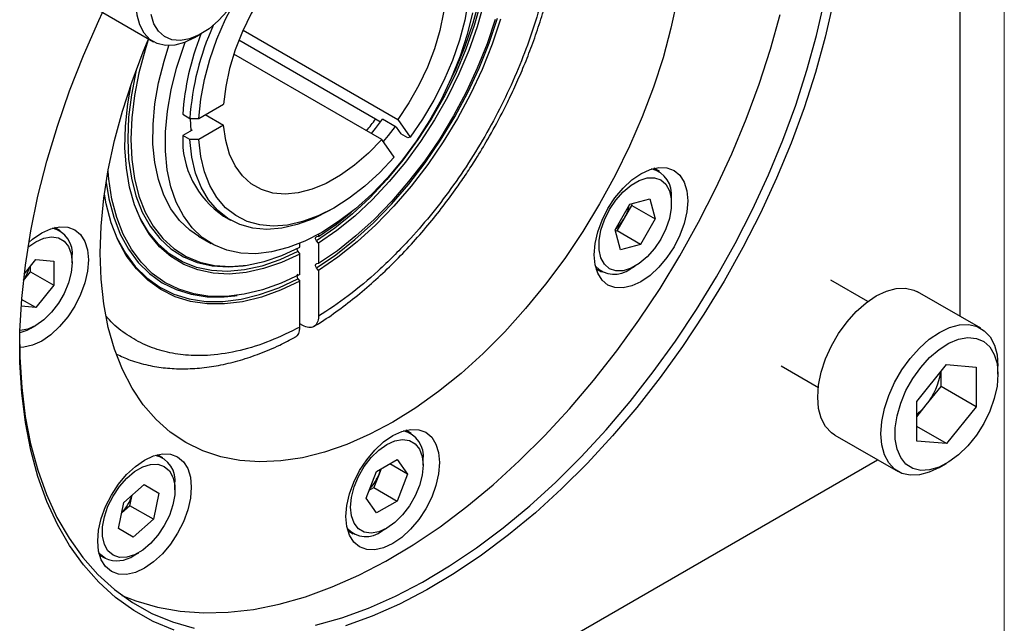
# Model space of a CAD drawing. Header units: millimetres. Extents: x 0 to 864, y 0 to 559.
# Tile 17 of 19: x 804 to 864, y 418 to 454. Entities that reach past the tile are written whole.
import ezdxf

# ---------------------------------------------------------------- set-up
doc = ezdxf.new("R2010")
doc.units = ezdxf.units.MM
doc.header["$LTSCALE"] = 2
doc.linetypes.add('SLD-Solid', pattern=[0])

# ---------------------------------------------------------------- blocks, each defined once
blk = doc.blocks.new('Block2')
at = {"color": 7, "linetype": 'SLD-Solid', "lineweight": 18}
blk.add_line((863.6, 558.8), (863.6, 0), dxfattribs=at)

msp = doc.modelspace()

# ---------------------------------------------------------------- linework, layer by layer
for p, q in [((860.9395, 436.4365), (860.9395, 480.1299)), ((808.3625, 455.2503), (812.1809, 453.046)), ((814.6813, 453.2939), (815.1055, 453.5389)), ((817.5975, 453.7363), (826.9466, 448.3391)), ((825.6056, 448.3639), (817.3435, 453.1335)), ((825.9822, 447.1395), (817.0408, 452.3012)), ((814.9202, 448.4127), (816.4228, 449.2801)), ((813.9561, 448.6575), (814.3808, 448.4123)), ((815.3091, 448.6372), (816.4228, 447.9942)), ((814.3808, 448.4123), (814.9202, 448.4127)), ((814.4557, 447.66), (814.4307, 448.396)), ((825.9049, 448.1911), (825.6056, 448.3639)), ((826.8558, 447.8814), (826.0296, 448.3584)), ((826.9466, 448.3391), (827.6979, 447.2702)), ((814.5221, 447.6984), (813.9561, 447.3716)), ((814.5221, 447.6984), (814.4503, 447.7398)), ((816.4228, 447.9942), (814.9202, 447.1268)), ((826.8558, 447.8814), (827.1388, 447.4788)), ((827.5635, 447.2336), (827.1388, 447.4788)), ((814.3808, 447.1265), (813.9561, 447.3716)), ((814.9202, 447.1268), (814.3808, 447.1265)), ((826.7335, 446.0705), (825.9822, 447.1395)), ((827.6979, 447.2702), (827.5635, 447.2336)), ((842.7583, 445.2017), (842.4264, 445.3934)), ((840.9668, 443.2184), (842.1778, 443.5428)), ((842.1778, 443.5428), (842.5023, 442.3317)), ((843.4833, 443.2727), (843.4833, 443.5993)), ((811.1912, 442.7936), (811.1671, 442.8506)), ((822.8492, 442.8596), (823.1185, 443.0151)), ((840.0803, 441.6829), (840.9668, 443.2184)), ((840.6448, 442.3803), (841.0881, 443.1481)), ((841.0624, 443.244), (841.0881, 443.1481)), ((841.0881, 443.1481), (842.5023, 442.3317)), ((816.4236, 442.5099), (816.8483, 442.2647)), ((840.2016, 441.6126), (840.6448, 442.3803)), ((842.5023, 442.3317), (841.6158, 440.7962)), ((806.5451, 441.6178), (806.2132, 441.8094)), ((840.4048, 440.4718), (840.0803, 441.6829)), ((840.2016, 441.6126), (840.106, 441.587)), ((841.6158, 440.7962), (840.2016, 441.6126)), ((814.9128, 441.2897), (815.6672, 440.8542)), ((822.1591, 441.268), (822.0423, 441.2575)), ((822.1591, 440.8604), (822.0423, 441.0057)), ((822.1591, 441.4074), (822.1591, 441.268)), ((820.918, 440.3567), (821.0348, 440.2113)), ((821.0348, 440.619), (821.0348, 440.8625)), ((822.1591, 440.8604), (822.1591, 439.633)), ((841.6158, 440.7962), (840.4048, 440.4718)), ((804.3729, 438.9938), (805.0781, 439.8711)), ((805.0781, 439.8711), (806.1638, 439.774)), ((806.1638, 439.774), (806.1638, 438.3262)), ((807.2701, 439.6887), (807.2701, 440.0153)), ((821.0348, 438.9839), (821.0348, 440.2113)), ((804.3299, 438.6206), (804.7496, 439.1426)), ((804.7496, 439.1426), (804.7496, 439.4625)), ((804.7496, 439.1426), (806.1638, 438.3262)), ((817.6094, 439.5059), (817.7502, 439.5251)), ((822.1591, 439.633), (822.0423, 439.6225)), ((822.1591, 439.2254), (822.0423, 439.3708)), ((822.1591, 439.2254), (822.1591, 436.4463)), ((838.9266, 439.331), (839.2586, 439.1394)), ((841.0088, 439.3129), (841.2916, 439.4762)), ((820.918, 438.7217), (821.0348, 438.5764)), ((821.0348, 435.7972), (821.0348, 438.5764)), ((855.3621, 437.347), (853.1196, 438.6416)), ((806.1638, 438.3262), (805.0781, 436.9755)), ((862.1805, 435.7201), (858.3621, 437.9244)), ((805.0781, 436.9755), (804.2201, 437.4709)), ((817.1049, 437.6891), (817.2457, 437.7083)), ((805.0781, 436.9755), (804.1888, 437.055)), ((804.7956, 435.7289), (805.0784, 435.8922)), ((821.2045, 435.8943), (821.0348, 435.9923)), ((850.1198, 433.4453), (852.3623, 432.1507)), ((858.3075, 431.3057), (860.105, 433.5417)), ((860.105, 433.5417), (861.9024, 433.381)), ((861.9024, 433.381), (861.9024, 430.9842)), ((863.2163, 432.9411), (863.2163, 433.4309)), ((859.7811, 432.2088), (859.7811, 433.1388)), ((858.8824, 431.0908), (859.7811, 432.2088)), ((861.9024, 430.9842), (859.7811, 432.2088)), ((858.3075, 428.9089), (858.3075, 431.3057)), ((858.3075, 430.3757), (858.8824, 431.0908)), ((861.9024, 430.9842), (860.105, 428.7482)), ((860.105, 428.7482), (858.3075, 429.7859)), ((827.7583, 429.3676), (827.4264, 429.5593)), ((853.3625, 429.2639), (857.1809, 427.0596)), ((860.105, 428.7482), (858.3075, 428.9089)), ((812.7583, 427.8831), (812.4264, 428.0747)), ((818.1019, 405.9318), (855.9406, 427.7757)), ((825.6644, 427.0651), (826.9181, 427.7889)), ((825.9413, 427.225), (825.8174, 426.9055)), ((827.545, 426.897), (826.4591, 427.5239)), ((826.9181, 427.7889), (827.545, 426.897)), ((828.4833, 427.4386), (828.4833, 427.7652)), ((859.6813, 427.3075), (860.1055, 427.5525)), ((825.0375, 425.4494), (825.6644, 427.0651)), ((825.8174, 426.9055), (825.5039, 426.0977)), ((827.545, 426.897), (826.9181, 425.2813)), ((810.4048, 425.2006), (811.6158, 426.2744)), ((811.6157, 426.2743), (812.5023, 425.7625)), ((811.6158, 426.2744), (812.5023, 425.7625)), ((813.4833, 425.9541), (813.4833, 426.2807)), ((825.227, 425.9378), (825.5039, 426.0977)), ((825.5039, 426.0977), (826.9181, 425.2813)), ((810.7636, 424.9931), (810.895, 425.6353)), ((812.5023, 425.7625), (812.1778, 424.1767)), ((825.6644, 424.5575), (825.0375, 425.4494)), ((810.0803, 423.6148), (810.4048, 425.2006)), ((810.7636, 424.9931), (810.2733, 424.5584)), ((812.1778, 424.1767), (810.7636, 424.9931)), ((826.9181, 425.2813), (825.6644, 424.5575)), ((812.1778, 424.1767), (810.9668, 423.1029)), ((826.0088, 423.4788), (826.2916, 423.6421)), ((810.9668, 423.1029), (810.0803, 423.6148)), ((823.9266, 423.4969), (824.2586, 423.3053)), ((808.9266, 422.0124), (809.2586, 421.8208)), ((811.0088, 421.9943), (811.2916, 422.1576))]:
    msp.add_line(p, q)
at = {"flags": 128}
for points in [[(829.9535, 450.3325), (830.4516, 451.3832), (831.0284, 452.7861), (831.5085, 454.1949), (831.8872, 455.5955), (832.1605, 456.9733), (832.3256, 458.3143), (832.3808, 459.6048), (832.3256, 460.8315), (832.1605, 461.9819), (831.8872, 463.0442), (831.5085, 464.0076), (831.0284, 464.8621), (830.4516, 465.5989), (829.7841, 466.2107), (829.0328, 466.691), (828.2054, 467.035), (827.3103, 467.2391), (826.3566, 467.3013), (825.3542, 467.221), (824.6919, 467.095)], [(814.9202, 448.4127), (815.0386, 449.565), (815.2641, 450.7562), (815.5937, 451.9706), (816.0231, 453.192), (816.5466, 454.4043), (817.1572, 455.5913), (817.8469, 456.7374), (818.6064, 457.8273), (819.4258, 458.8466), (820.2941, 459.7817), (821.1998, 460.6203), (822.131, 461.3512), (823.0753, 461.9648), (824.0201, 462.4529), (824.9529, 462.809), (825.8614, 463.0285), (826.7335, 463.1083)], [(827.6979, 463.0221), (828.4516, 462.7969), (829.1346, 462.4351), (829.7378, 461.9417), (830.2532, 461.323), (830.674, 460.5874), (830.9946, 459.7445), (831.2107, 458.8056), (831.3195, 457.7831), (831.3195, 456.6905), (831.2107, 455.5425), (830.9946, 454.354), (830.674, 453.1411), (830.2532, 451.9196), (829.7378, 450.7059), (829.1346, 449.516), (828.4516, 448.3656), (827.6979, 447.2702)], [(825.9822, 461.1719), (825.1796, 461.0749), (824.3429, 460.8363), (823.486, 460.4601), (822.623, 459.9526), (821.7682, 459.3221), (820.9357, 458.5791), (820.1391, 457.7357), (819.3917, 456.8059), (818.7058, 455.8051), (818.0927, 454.7498), (817.5625, 453.6574), (817.124, 452.5459), (816.7845, 451.4336), (816.5494, 450.339), (816.4228, 449.2801)], [(826.9466, 461.0857), (827.6226, 460.8564), (828.2242, 460.4892), (828.7416, 459.9902), (829.1661, 459.3676), (829.4907, 458.6316), (829.7102, 457.7945), (829.8209, 456.87), (829.8209, 455.8734), (829.7102, 454.8212), (829.4907, 453.7306), (829.1661, 452.6198), (828.7416, 451.5071), (828.2242, 450.4107), (827.6226, 449.3489), (826.9466, 448.3391)], [(843.8341, 455.623), (843.4573, 453.8628), (842.9769, 452.0817), (842.3957, 450.2906), (841.7175, 448.5006), (840.9464, 446.7227), (840.087, 444.9678), (839.1448, 443.2469), (838.1256, 441.5704), (837.0355, 439.9488), (835.8814, 438.3921), (834.6703, 436.9098), (833.4098, 435.511), (832.1075, 434.2045), (830.7716, 432.9982), (829.4102, 431.8996), (828.0318, 430.9154), (826.6448, 430.0518), (825.2579, 429.314), (823.8794, 428.7067), (822.5181, 428.2335), (821.1821, 427.8974), (819.8799, 427.7004), (818.6193, 427.6437), (817.4083, 427.7278), (816.2542, 427.952), (815.1641, 428.3151), (814.1448, 428.8147), (813.2026, 429.4478), (812.3433, 430.2105), (811.5721, 431.098), (810.8939, 432.105), (810.3128, 433.2251), (809.8324, 434.4516), (809.4556, 435.7767), (809.1848, 437.1925), (809.0217, 438.69), (808.9672, 440.2602), (809.0217, 441.8933), (809.1848, 443.5792), (809.4556, 445.3076), (809.8324, 447.0678), (810.3128, 448.8489), (810.8939, 450.64), (811.5721, 452.4301), (811.8749, 453.1555)], [(814.6813, 453.2939), (814.6807, 453.2936), (814.0668, 453.0012), (813.4715, 452.8417), (812.913, 452.82), (812.4081, 452.9368), (811.9723, 453.1884), (811.6189, 453.5673), (811.3584, 454.062), (811.1989, 454.6573), (811.1452, 455.3353)], [(821.9849, 417.7715), (823.5714, 418.2234), (825.181, 418.8108), (826.8066, 419.531), (828.4411, 420.3809), (830.0774, 421.3568), (831.7084, 422.4544), (833.3269, 423.6689), (834.9258, 424.995), (836.4981, 426.4269), (838.037, 427.9584), (839.5357, 429.5827), (840.9877, 431.2928), (842.3866, 433.0811), (843.7263, 434.9399), (845.001, 436.861), (846.205, 438.8361), (847.3332, 440.8564), (848.3805, 442.9132), (849.3425, 444.9974), (850.2148, 447.0999), (850.9937, 449.2117), (851.6758, 451.3233), (852.2581, 453.4256), (852.738, 455.5094)], [(831.9749, 455.4413), (831.5724, 454.0229), (831.0698, 452.5988), (830.4719, 451.183), (829.7847, 449.7898), (829.015, 448.4329), (828.1704, 447.1258), (827.2594, 445.8815), (826.291, 444.7123), (825.2749, 443.6299), (824.221, 442.645), (823.1399, 441.7673), (822.0423, 441.0057)], [(832.1548, 455.3834), (831.7497, 453.9561), (831.2438, 452.5232), (830.642, 451.0988), (829.9503, 449.697), (829.1756, 448.3318), (828.3257, 447.0167), (827.4089, 445.7649), (826.4344, 444.5887), (825.4118, 443.4998), (824.3513, 442.5091), (823.2635, 441.6263), (822.1591, 440.8604)], [(853.2674, 455.4226), (852.7823, 453.3161), (852.1937, 451.191), (851.5042, 449.0563), (850.7168, 446.9216), (849.8349, 444.7962), (848.8625, 442.6893), (847.8038, 440.6101), (846.6633, 438.5678), (845.4462, 436.5713), (844.1576, 434.6293), (842.8033, 432.7502), (841.3892, 430.9424), (839.9214, 429.2137), (838.4064, 427.5717), (836.8507, 426.0236), (835.2613, 424.5761), (833.645, 423.2355), (832.0089, 422.0078), (830.3602, 420.8982), (828.7061, 419.9117), (827.0537, 419.0526), (825.4104, 418.3245), (823.7833, 417.7308)], [(813.4289, 417.4767), (812.1754, 417.9998), (810.9959, 418.6585), (809.8957, 419.4501), (808.8796, 420.3711), (807.952, 421.4174), (807.1169, 422.5845), (806.378, 423.8673), (805.7386, 425.2601), (805.2015, 426.7569), (804.7689, 428.3511), (804.4428, 430.0358), (804.2246, 431.8035), (804.1152, 433.6466), (804.1152, 435.557), (804.2246, 437.5264), (804.4428, 439.5461), (804.7689, 441.6072), (805.2015, 443.7009), (805.7386, 445.8179), (806.378, 447.949), (807.1169, 450.0848), (807.952, 452.216), (808.8796, 454.3334), (809.1071, 454.8205)], [(810.2838, 419.5772), (811.123, 419.2453), (812.4309, 418.8644), (813.801, 418.6217), (815.2272, 418.5182), (816.7034, 418.5544), (818.223, 418.7302), (819.7795, 419.0447), (821.3659, 419.4966), (822.9755, 420.084), (824.6011, 420.8042), (826.2356, 421.6541), (827.872, 422.63), (829.5029, 423.7275), (831.1214, 424.9421), (832.7203, 426.2682), (834.2926, 427.7001), (835.8315, 429.2316), (837.3302, 430.8559), (838.7822, 432.566), (840.1811, 434.3543), (841.5208, 436.2131), (842.7955, 438.1342), (843.9996, 440.1093), (845.1277, 442.1296), (846.1751, 444.1863), (847.137, 446.2706), (848.0093, 448.3731), (848.7882, 450.4848), (849.4703, 452.5965), (850.0526, 454.6988)], [(816.6606, 454.918), (816.1226, 454.3236), (815.5478, 453.8308), (814.9569, 453.4572), (814.3715, 453.2164), (813.8125, 453.1171), (813.3003, 453.1629), (812.8533, 453.3522), (812.4876, 453.678), (812.2166, 454.1286), (812.0499, 454.6878)], [(831.4659, 454.7979), (831.1407, 453.4872), (830.7119, 452.164), (830.1849, 450.8441), (829.5657, 449.5428), (828.8615, 448.2756), (828.0808, 447.0572), (827.2327, 445.9021), (826.3272, 444.8238), (825.3749, 443.835), (824.387, 442.9474), (823.3752, 442.1714), (822.3513, 441.5161), (821.3274, 440.9893), (820.3156, 440.597), (819.3277, 440.3441), (818.3754, 440.2333), (817.4698, 440.2661), (816.6217, 440.442), (815.841, 440.759), (815.1369, 441.2133), (814.5177, 441.7996), (813.9906, 442.511), (813.5619, 443.3392), (813.2366, 444.2743), (813.0185, 445.3054), (812.9103, 446.4204), (812.9131, 447.6061), (813.0269, 448.8486), (813.2505, 450.1332), (813.5811, 451.4449), (814.0149, 452.7683), (814.1074, 453.0166)], [(822.0423, 439.3708), (823.2083, 440.168), (824.3591, 441.0822), (825.4846, 442.1051), (826.5748, 443.2278), (827.6202, 444.4404), (828.6115, 445.7322), (829.5402, 447.0919), (830.3979, 448.5076), (831.1771, 449.9667), (831.871, 451.4564), (832.4735, 452.9636), (832.9793, 454.4751)], [(833.1574, 454.4108), (832.6487, 452.891), (832.0427, 451.3756), (831.3448, 449.8777), (830.5611, 448.4107), (829.6986, 446.9874), (828.7647, 445.6203), (827.7678, 444.3216), (826.7166, 443.1025), (825.6203, 441.9739), (824.4886, 440.9456), (823.3315, 440.0268), (822.1591, 439.2254)], [(832.8366, 454.3948), (832.3432, 452.9183), (831.7554, 451.446), (831.0782, 449.9906), (830.3177, 448.565), (829.4805, 447.1817), (828.574, 445.853), (827.6061, 444.5904), (826.5854, 443.4051), (825.5209, 442.3075), (824.4218, 441.3072), (823.2979, 440.4131), (822.1591, 439.633)], [(811.8749, 453.1555), (811.6853, 452.5639), (811.3067, 451.1634), (811.0334, 449.7855), (810.8683, 448.4445), (810.8131, 447.154), (810.8683, 445.9273), (811.0334, 444.7769), (811.3067, 443.7146), (811.6853, 442.7512), (812.1655, 441.8968), (812.7423, 441.1599), (813.4097, 440.5481), (814.161, 440.0678), (814.9885, 439.7238), (815.8836, 439.5197), (816.8373, 439.4575), (817.8397, 439.5378), (818.8805, 439.76), (819.9492, 440.1216), (821.0348, 440.619)], [(814.9128, 441.2897), (814.3826, 441.6488), (813.7633, 442.2351), (813.2363, 442.9465), (812.8076, 443.7746), (812.4823, 444.7098), (812.2642, 445.7409), (812.1559, 446.8559), (812.1587, 448.0416), (812.2726, 449.284), (812.4961, 450.5687), (812.8268, 451.8804), (813.1218, 452.8119)], [(811.1685, 451.3962), (811.1258, 451.2178), (810.8507, 449.831), (810.6845, 448.4813), (810.6289, 447.1825), (810.6845, 445.9478), (810.8507, 444.79), (811.1258, 443.7209), (811.507, 442.7514), (811.9904, 441.8915), (812.571, 441.15), (813.2429, 440.5345), (813.9992, 440.0513), (814.8321, 439.7053), (815.7332, 439.5002), (816.6931, 439.4379), (817.6139, 439.5065)], [(821.0348, 440.2113), (819.9304, 439.7022), (818.8425, 439.3289), (817.7821, 439.0952), (816.7595, 439.0035), (815.785, 439.0545), (814.8682, 439.2479), (814.0182, 439.5816), (813.2436, 440.0524), (812.5519, 440.6556), (811.9501, 441.3852), (811.4441, 442.234), (811.039, 443.1935), (810.7388, 444.2541), (810.5464, 445.4055), (810.4639, 446.636), (810.4919, 447.9336), (810.6302, 449.2852), (810.8339, 450.468)], [(825.3573, 447.5003), (825.6049, 447.8042), (826.0296, 448.3584)], [(825.9822, 447.1395), (825.1796, 446.3099), (824.3429, 445.5824), (823.486, 444.9692), (822.623, 444.4804), (821.7682, 444.1239), (820.9357, 443.9057), (820.1391, 443.8294), (819.3917, 443.8962), (818.7058, 444.1051), (818.0927, 444.4525), (817.5625, 444.9329), (817.124, 445.5381), (816.7845, 446.2583), (816.5494, 447.0815), (816.4228, 447.9942)], [(826.784, 447.9229), (826.3592, 447.3687), (826.0698, 447.0148)], [(822.8492, 442.8596), (822.8142, 442.8395), (821.8368, 442.3449), (820.8728, 441.9878), (819.9351, 441.7727), (819.0363, 441.7026), (818.1882, 441.7785), (817.4022, 441.9992), (816.6887, 442.3619), (816.0572, 442.8617), (815.5162, 443.492), (815.0729, 444.2444), (814.7331, 445.1088), (814.5014, 446.0738), (814.3808, 447.1265)], [(826.7335, 446.0705), (825.8614, 445.1434), (824.9529, 444.314), (824.0201, 443.5931), (823.0753, 442.9903), (822.131, 442.5137), (821.1998, 442.1695), (820.2941, 441.9623), (819.4258, 441.8949), (818.6064, 441.9682), (817.8469, 442.1811), (817.1572, 442.5309), (816.5466, 443.013), (816.0231, 443.6209), (815.5937, 444.3465), (815.2641, 445.1803), (815.0386, 446.1112), (814.9202, 447.1268)], [(821.0348, 438.9839), (819.8959, 438.4492), (818.772, 438.0457), (817.673, 437.777), (816.6084, 437.6455), (815.5877, 437.6523), (814.6199, 437.7974), (813.7134, 438.0795), (812.8762, 438.4962), (812.1156, 439.0437), (811.4385, 439.7173), (810.8506, 440.5109), (810.3573, 441.4178), (809.9628, 442.4298), (809.6705, 443.538), (809.4832, 444.7328), (809.4391, 445.2179)], [(844.4733, 443.436), (844.4189, 442.7674), (844.258, 442.0618), (843.9966, 441.3462), (843.6448, 440.6482), (843.2162, 439.9946), (842.7272, 439.4105), (842.1966, 438.9183), (841.6448, 438.537), (841.093, 438.2812), (840.5624, 438.1608), (840.0734, 438.1803), (839.6448, 438.3391), (839.2931, 438.631), (839.0317, 439.0448), (838.8707, 439.5645), (838.8164, 440.1704), (838.8707, 440.8389), (839.0317, 441.5446), (839.2931, 442.2601), (839.6448, 442.9581), (840.0734, 443.6118), (840.5624, 444.1959), (841.093, 444.688), (841.6448, 445.0693), (842.1966, 445.3251), (842.7272, 445.4456), (843.2162, 445.426), (843.6448, 445.2673), (843.9966, 444.9754), (844.258, 444.5616), (844.4189, 444.0418), (844.4733, 443.436)], [(809.3237, 444.5451), (809.4883, 443.5493), (809.7823, 442.4349), (810.1792, 441.4174), (810.6755, 440.5057), (811.2668, 439.7078), (811.9479, 439.0307), (812.7129, 438.4804), (813.5549, 438.0617), (814.4667, 437.7782), (815.4401, 437.6326), (816.4666, 437.6261), (817.1082, 437.6895)], [(842.8413, 441.1122), (842.4575, 440.5372), (842.0153, 440.036), (841.5367, 439.6336), (841.0458, 439.3502), (840.5673, 439.2001), (840.125, 439.1907), (839.7413, 439.3226), (839.4352, 439.5891), (839.2223, 439.9768), (839.113, 440.4664), (839.113, 441.0332), (839.2223, 441.6489), (839.4352, 442.2825), (839.7413, 442.9024), (840.125, 443.4773), (840.5673, 443.9786), (841.0458, 444.381), (841.5367, 444.6643), (842.0153, 444.8145), (842.4575, 444.8238), (842.8413, 444.692), (843.1473, 444.4255), (843.3603, 444.0377), (843.4695, 443.5482), (843.4695, 442.9814), (843.3603, 442.3657), (843.1473, 441.732), (842.8413, 441.1122)], [(821.0348, 438.5764), (819.8624, 438.0241), (818.7053, 437.607), (817.5736, 437.3286), (816.4773, 437.1915), (815.4261, 437.1968), (814.4291, 437.3446), (813.4953, 437.6334), (812.6327, 438.0608), (811.849, 438.623), (811.1512, 439.3151), (810.5452, 440.1309), (810.0365, 441.0634), (809.6295, 442.1041), (809.3278, 443.2442), (809.2189, 443.8383)], [(820.918, 440.3567), (819.8205, 439.8511), (818.7394, 439.4805), (817.6855, 439.2486), (816.6693, 439.1578), (815.701, 439.2089), (814.79, 439.4014), (813.9454, 439.7335), (813.1757, 440.2017), (812.4885, 440.8015), (811.8906, 441.5268), (811.3879, 442.3706), (811.1912, 442.7936)], [(822.1591, 441.268), (823.2447, 442.024), (824.1407, 442.7465)], [(804.6462, 440.9034), (804.8798, 441.1041), (805.4316, 441.4854), (805.9834, 441.7411), (806.514, 441.8616), (807.003, 441.8421), (807.4316, 441.6833), (807.7834, 441.3914), (808.0448, 440.9776), (808.2057, 440.4578), (808.2601, 439.852)], [(809.846, 441.5051), (809.9811, 441.1985), (810.4868, 440.271), (811.0893, 439.4594), (811.7833, 438.7709), (812.5625, 438.2115), (813.4202, 437.7861), (814.3489, 437.4985), (815.3402, 437.3513), (816.3856, 437.3457), (817.4758, 437.4817), (818.6013, 437.7582), (819.7521, 438.1728), (820.918, 438.7217)], [(804.5996, 440.6173), (805.0781, 440.9546), (805.5658, 441.1727), (806.0292, 441.2529), (806.4448, 441.1913), (806.7919, 440.9909), (807.053, 440.6617), (807.2151, 440.2203), (807.2701, 439.6887), (807.2151, 439.0937), (807.053, 438.4651), (806.7919, 437.8344), (806.4448, 437.2333), (806.0292, 436.6917), (805.5658, 436.2371), (805.0781, 435.892), (804.5903, 435.6739), (804.127, 435.5936), (804.1163, 435.5935)], [(808.2601, 439.852), (808.2057, 439.1834), (808.0448, 438.4778), (807.7834, 437.7622), (807.4316, 437.0642), (807.003, 436.4106), (806.514, 435.8265), (805.9834, 435.3343), (805.4316, 434.953), (804.8798, 434.6972), (804.3492, 434.5768), (804.1033, 434.5688)], [(853.3625, 429.2639), (853.154, 429.4064), (852.8005, 429.7853), (852.54, 430.2799), (852.3805, 430.8752), (852.3268, 431.5532), (852.3805, 432.2931), (852.54, 433.0726), (852.8005, 433.868), (853.154, 434.655), (853.5897, 435.4098), (854.0946, 436.1094), (854.6531, 436.7326), (855.2484, 437.2604), (855.8623, 437.6769), (856.4763, 437.9693), (857.0716, 438.1287), (857.6301, 438.1504), (858.1349, 438.0337), (858.3621, 437.9244)], [(804.7956, 435.7289), (804.5365, 435.595), (804.1123, 435.4454)], [(859.6813, 427.3075), (859.6807, 427.3072), (859.0668, 427.0148), (858.4715, 426.8553), (857.913, 426.8336), (857.4081, 426.9504), (856.9723, 427.2021), (856.6189, 427.581), (856.3584, 428.0756), (856.1989, 428.6709), (856.1452, 429.3489), (856.1989, 430.0888), (856.3584, 430.8683), (856.6189, 431.6637), (856.9723, 432.4507), (857.4081, 433.2055), (857.913, 433.9051), (858.4715, 434.5283), (859.0668, 435.0561), (859.6807, 435.4726), (860.2947, 435.765), (860.8899, 435.9244), (861.4485, 435.9461), (861.9533, 435.8294), (862.3891, 435.5777), (862.7426, 435.1988), (863.003, 434.7042), (863.1625, 434.1088), (863.2163, 433.4309), (863.2163, 433.4309)], [(863.2163, 432.9411), (863.16, 432.2287), (862.9934, 431.4771), (862.7224, 430.7135), (862.3567, 429.9656), (861.9097, 429.2602), (861.3975, 428.623), (860.8385, 428.0769), (860.253, 427.6417), (859.6622, 427.3331), (859.0874, 427.1623), (858.5493, 427.1355), (858.0675, 427.2535), (857.6594, 427.5122), (857.3396, 427.9022), (857.1197, 428.4094), (857.0078, 429.0155), (857.0078, 429.6985), (857.1197, 430.4338), (857.3396, 431.1948), (857.6594, 431.954), (858.0675, 432.684), (858.5493, 433.3583), (859.0874, 433.9527), (859.6622, 434.4456), (860.253, 434.8191), (860.8385, 435.0599), (861.3975, 435.1592), (861.9097, 435.1134), (862.3567, 434.9242), (862.7224, 434.5983), (862.9934, 434.1477), (863.16, 433.5885), (863.2163, 432.9411)], [(804.1019, 434.7501), (804.1151, 433.9679), (804.2232, 432.1446), (804.4391, 430.3959), (804.7617, 428.7294), (805.1896, 427.1523), (805.721, 425.6717), (806.3535, 424.2938), (807.0844, 423.0249), (807.9105, 421.8704), (808.8281, 420.8353), (809.8333, 419.9243), (810.9217, 419.1412), (812.0884, 418.4895), (813.3285, 417.9721), (814.6364, 417.5912)], [(829.4733, 427.6019), (829.4189, 426.9333), (829.258, 426.2277), (828.9966, 425.5121), (828.6448, 424.8141), (828.2162, 424.1605), (827.7272, 423.5764), (827.1966, 423.0842), (826.6448, 422.7029), (826.093, 422.4471), (825.5624, 422.3267), (825.0734, 422.3462), (824.6448, 422.505), (824.2931, 422.7969), (824.0317, 423.2107), (823.8707, 423.7305), (823.8164, 424.3363), (823.8707, 425.0048), (824.0317, 425.7105), (824.2931, 426.426), (824.6448, 427.124), (825.0734, 427.7777), (825.5624, 428.3618), (826.093, 428.854), (826.6448, 429.2353), (827.1966, 429.491), (827.7272, 429.6115), (828.2162, 429.592), (828.6448, 429.4332), (828.9966, 429.1413), (829.258, 428.7275), (829.4189, 428.2077), (829.4733, 427.6019)], [(826.2913, 423.6419), (825.8035, 423.4238), (825.3402, 423.3435), (824.9246, 423.4052), (824.5775, 423.6056), (824.3163, 423.9348), (824.1542, 424.3762), (824.0992, 424.9078), (824.1542, 425.5028), (824.3163, 426.1314), (824.5775, 426.7621), (824.9246, 427.3632), (825.3402, 427.9047), (825.8035, 428.3594), (826.2913, 428.7045), (826.779, 428.9226), (827.2424, 429.0028), (827.658, 428.9412), (828.0051, 428.7408), (828.2662, 428.4116), (828.4283, 427.9702), (828.4833, 427.4386), (828.4283, 426.8436), (828.2662, 426.215), (828.0051, 425.5843), (827.658, 424.9831), (827.2424, 424.4416), (826.779, 423.987), (826.2913, 423.6419)], [(814.4733, 426.1174), (814.4189, 425.4488), (814.258, 424.7432), (813.9966, 424.0276), (813.6448, 423.3296), (813.2162, 422.676), (812.7272, 422.0919), (812.1966, 421.5997), (811.6448, 421.2184), (811.093, 420.9626), (810.5624, 420.8422), (810.0734, 420.8617), (809.6448, 421.0205), (809.2931, 421.3123), (809.0317, 421.7261), (808.8707, 422.2459), (808.8164, 422.8517), (808.8707, 423.5203), (809.0317, 424.2259), (809.2931, 424.9415), (809.6448, 425.6395), (810.0734, 426.2931), (810.5624, 426.8772), (811.093, 427.3694), (811.6448, 427.7507), (812.1966, 428.0065), (812.7272, 428.1269), (813.2162, 428.1074), (813.6448, 427.9487), (813.9966, 427.6568), (814.258, 427.243), (814.4189, 426.7232), (814.4733, 426.1174)], [(809.7413, 422.004), (809.4352, 422.2705), (809.2223, 422.6582), (809.113, 423.1478), (809.113, 423.7146), (809.2223, 424.3303), (809.4352, 424.9639), (809.7413, 425.5837), (810.125, 426.1587), (810.5673, 426.6599), (811.0458, 427.0623), (811.5367, 427.3457), (812.0153, 427.4958), (812.4575, 427.5052), (812.8413, 427.3733), (813.1473, 427.1068), (813.3603, 426.7191), (813.4695, 426.2295), (813.4695, 425.6627), (813.3603, 425.0471), (813.1473, 424.4134), (812.8413, 423.7936), (812.4575, 423.2186), (812.0153, 422.7174), (811.5367, 422.315), (811.0458, 422.0316), (810.5673, 421.8815), (810.125, 421.8721), (809.7413, 422.004)], [(825.8174, 426.9055), (825.8802, 427.0889), (825.912, 427.2081)], [(809.2584, 421.8208), (808.9328, 422.0972), (808.8908, 422.1503)]]:
    msp.add_lwpolyline(points, dxfattribs=at)
for centre, radius, start, end in [((831.0031, 447.2188), 16.6651, 155.905744, 175.893034), ((830.0764, 447.5543), 16.158, 158.56665, 176.084841), ((809.8135, 460.0647), 19.6545, 320.897706, 323.464085), ((819.4585, 447.1072), 5.5087, 177.24889, 236.5694), ((841.8984, 443.8056), 1.5983, 352.584297, 75.852128), ((838.5963, 443.5904), 2.3792, 329.428651, 349.775186), ((838.5561, 443.563), 2.4003, 310.314997, 330.480568), ((805.7145, 440.2415), 1.572, 351.724995, 76.711431), ((802.2332, 440.0692), 2.5408, 325.681553, 344.056113), ((840.0376, 440.5822), 1.5982, 224.15073, 307.423597), ((855.707, 433.6785), 4.0963, 320.822993, 352.142213), ((856.06, 433.333), 3.6046, 308.573777, 321.536536), ((826.9254, 427.9899), 1.574, 351.793248, 76.643178), ((811.9502, 426.5222), 1.552, 351.04773, 77.388696), ((823.4235, 427.8293), 2.5659, 316.004167, 338.898347), ((808.4227, 426.3447), 2.5665, 316.212533, 343.793628), ((825.0317, 424.6684), 1.5394, 222.177401, 309.382833), ((809.9807, 423.4513), 1.7832, 246.107195, 305.209501)]:
    msp.add_arc(centre, radius, start, end)
for points, knots in [([(832.3874, 447.1502), (832.6803, 447.6732), (833.0918, 448.4076), (833.6478, 449.5156), (834.0979, 450.4684), (834.5928, 451.614), (835.0656, 452.8229), (835.5068, 454.0911), (835.903, 455.3968), (836.245, 456.7251), (836.5257, 458.0631), (836.7399, 459.3997), (836.8836, 460.7254), (836.9536, 462.0312), (836.9476, 463.3094), (836.8634, 464.5527), (836.6998, 465.7542), (836.4554, 466.9075), (836.1292, 468.0062), (835.7206, 469.0444), (835.2288, 470.0157), (834.654, 470.9148), (833.9937, 471.7324), (833.2738, 472.4547), (832.7375, 472.8487), (832.4784, 473.0392)], [0, 0, 0, 0, 0.0532595, 0.0747956, 0.1104978, 0.1474687, 0.1870261, 0.2281889, 0.2705635, 0.3138388, 0.3577982, 0.4022858, 0.447189, 0.492426, 0.5379378, 0.583682, 0.6296221, 0.6757275, 0.7219785, 0.7683629, 0.8148828, 0.861566, 0.9084831, 0.9557645, 1, 1, 1, 1]), ([(830.1903, 472.4483), (830.4409, 472.3922), (831.1087, 472.2426), (832.0877, 471.7785), (833.1237, 471.0865), (834.0294, 470.2069), (834.805, 469.1667), (835.5024, 467.8637), (836.0688, 466.2687), (836.4416, 464.3771), (836.5859, 462.3576), (836.5102, 460.2064), (836.2061, 457.9093), (835.7027, 455.6735), (835.0612, 453.5687), (834.3348, 451.6284), (833.4746, 449.6925), (832.4845, 447.7817), (831.3825, 445.9286), (830.1864, 444.1651), (828.9124, 442.5067), (827.4489, 440.8236), (825.7953, 439.183), (823.9787, 437.6493), (822.7596, 436.8433), (822.1591, 436.4463)], [0, 0, 0, 0, 0.02456733, 0.06544356, 0.10633006, 0.1472063, 0.18726277, 0.22730918, 0.27859862, 0.32851559, 0.37696238, 0.42541823, 0.47533506, 0.52661558, 0.56667205, 0.60671846, 0.64760497, 0.6884812, 0.7293677, 0.77024393, 0.8103004, 0.85034681, 0.90163625, 0.95155094, 1, 1, 1, 1]), ([(821.8907, 435.8439), (821.9894, 435.9021), (822.4816, 436.1925), (823.357, 436.8089), (824.5082, 437.6894), (825.6325, 438.6574), (826.7232, 439.6945), (827.7711, 440.7915), (828.762, 441.9278), (829.6795, 443.0758), (830.4502, 444.1227), (831.1051, 445.077), (831.7335, 446.0443), (832.1502, 446.749), (832.3874, 447.1502)], [0, 0, 0, 0, 0.0249007, 0.1242394, 0.223228, 0.3217553, 0.4196368, 0.5165259, 0.611682, 0.7032127, 0.7895079, 0.850937, 0.9151388, 1, 1, 1, 1]), ([(822.0423, 441.0057), (822.004, 441.0535), (821.9795, 441.117), (821.9795, 441.2188), (822.004, 441.254), (822.0423, 441.2575)], [0, 0, 0, 0, 0.5, 0.5, 1, 1, 1, 1]), ([(820.8568, 440.5316), (820.8562, 440.5291), (820.8525, 440.5125), (820.8594, 440.4721), (820.8779, 440.4173), (820.9011, 440.3784), (820.9156, 440.3598), (820.918, 440.3567)], [0, 0, 0, 0, 0.053345, 0.3488053, 0.6442913, 0.9395612, 1, 1, 1, 1]), ([(822.0423, 439.3708), (822.004, 439.4185), (821.9795, 439.482), (821.9795, 439.5838), (822.004, 439.619), (822.0423, 439.6225)], [0, 0, 0, 0, 0.5, 0.5, 1, 1, 1, 1]), ([(820.918, 438.9734), (820.8797, 438.97), (820.8552, 438.9348), (820.8552, 438.833), (820.8797, 438.7695), (820.918, 438.7217)], [0, 0, 0, 0, 0.5, 0.5, 1, 1, 1, 1]), ([(821.0348, 435.7972), (820.4343, 435.5009), (819.215, 434.8993), (817.3984, 434.3357), (815.7448, 434.0671), (814.2813, 434.0603), (813.0076, 434.2484), (811.8101, 434.6289), (810.7136, 435.2174), (809.8814, 435.8258), (809.4662, 436.302), (809.3335, 436.4542)], [0, 0, 0, 0, 0.13038804, 0.26471981, 0.4027151, 0.5105066, 0.61827103, 0.72829614, 0.83829362, 0.94831872, 1, 1, 1, 1]), ([(822.1591, 436.4463), (822.1591, 436.3007), (822.1343, 436.1721), (822.0625, 436.0133), (822.0333, 435.9668), (821.9641, 435.8869), (821.9238, 435.8534), (821.7919, 435.7769), (821.6855, 435.7561), (821.4559, 435.7785), (821.3306, 435.8215), (821.2045, 435.8943)], [0, 0, 0, 0, 0.25, 0.25, 0.375, 0.375, 0.5, 0.5, 0.75, 0.75, 1, 1, 1, 1]), ([(820.7378, 435.1869), (820.7918, 435.2181), (820.9219, 435.2931), (821.0174, 435.5216), (821.0298, 435.7188), (821.0348, 435.7972)], [0, 0, 0, 0, 0.2998427, 0.7216525, 1, 1, 1, 1]), ([(809.9413, 434.1649), (810.217, 434.0379), (810.8309, 433.7551), (811.8273, 433.4812), (812.9034, 433.3063), (813.9913, 433.2539), (815.114, 433.3155), (816.2649, 433.492), (817.4365, 433.7806), (818.6214, 434.1828), (819.7256, 434.6437), (820.4322, 435.0166), (820.7418, 435.18)], [0, 0, 0, 0, 0.089148, 0.1985414, 0.2995087, 0.4013195, 0.5039308, 0.6071942, 0.7109069, 0.8148638, 0.9188894, 1, 1, 1, 1])]:
    msp.add_open_spline(points, degree=3, knots=knots)

# ---------------------------------------------------------------- block references
at = {"color": 7, "linetype": 'Continuous'}
msp.add_blockref('Block2', (0, 0), dxfattribs=at)

doc.saveas('drawing.dxf')
